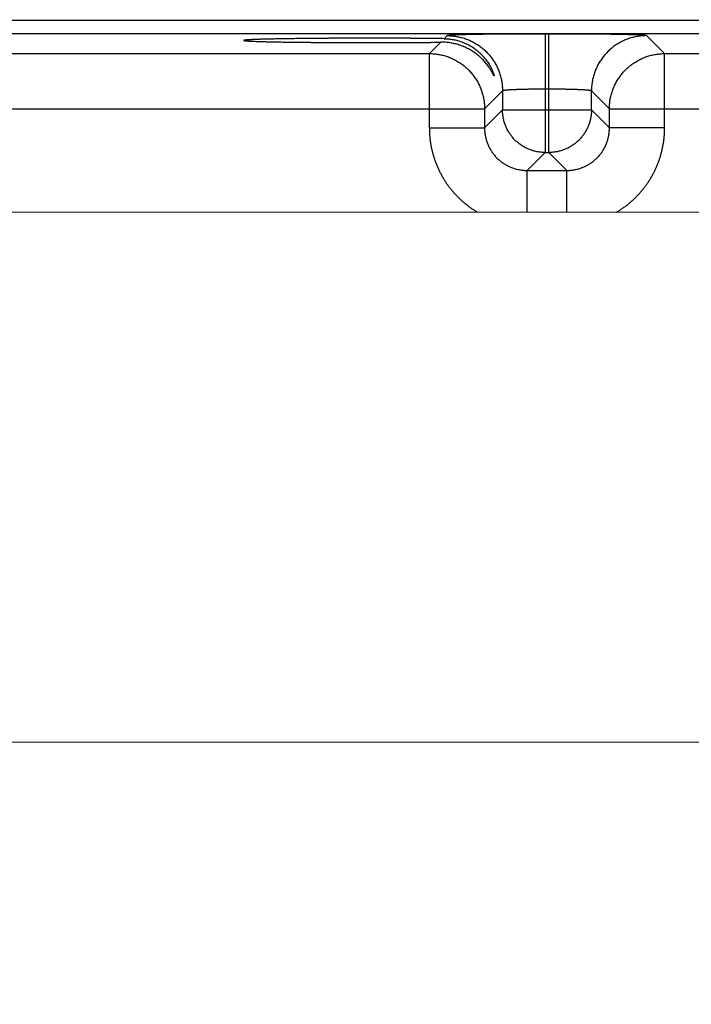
# Model space of a CAD drawing. Header units: inches. Extents: x 0 to 34, y 0 to 22.
# Tile 72 of 112: x 19.3 to 20.2, y 15.9 to 17.3. Entities that reach past the tile are written whole.
import ezdxf

# ---------------------------------------------------------------- set-up
doc = ezdxf.new("R2010")
doc.units = ezdxf.units.IN
doc.header["$LTSCALE"] = 1.87
doc.header["$MEASUREMENT"] = 0
doc.layers.get('0').update_dxf_attribs({"linetype": 'CONTINUOUS'})
doc.layers.add('DIMENSIONS', color=7, linetype='CONTINUOUS')
doc.styles.get("Standard").update_dxf_attribs({"font": 'txt', "width": 0.8})
doc.dimstyles.new('DIMSTYLE_1', dxfattribs={"dimtxt": 0.125, "dimasz": 0.18, "dimexe": 0.18, "dimexo": 0.0625, "dimgap": 0.09, "dimtad": 0, "dimtih": 1, "dimtoh": 1, "dimdec": 3, "dimzin": 4, "dimdsep": 46, "dimtxsty": 'STANDARD', "dimblk": '_FILLED', "dimblk1": '_FILLED', "dimblk2": '_FILLED', "dimcen": 0.09, "dimadec": 0, "dimazin": 0, "dimtp": 0.01, "dimtm": 0.01, "dimtfac": 1, "dimtdec": 3, "dimtofl": 0, "dimtmove": 0, "dimatfit": 3, "dimldrblk": '_FILLED', "dimfxl": 1, "dimtolj": 1, "dimtzin": 4, "dimarcsym": 0})

# ---------------------------------------------------------------- blocks, each defined once
blk = doc.blocks.new('_FILLED')
at = {"color": 0, "linetype": 'BYBLOCK'}
blk.add_solid([(0, 0), (-1, 0.1736), (-1, -0.1736)], dxfattribs=at)
blk = doc.blocks.new('*D7')
at = {"layer": 'DIMENSIONS', "color": 2, "linetype": 'CONTINUOUS'}
for p, q in [((18.8644, 15.9096), (18.8644, 19.0499)), ((25.3644, 15.9179), (25.3644, 19.0499)), ((18.8644, 18.9249), (21.2911, 18.9249)), ((25.3644, 18.9249), (22.7411, 18.9249))]:
    blk.add_line(p, q, dxfattribs=at)
at = {"layer": 'DIMENSIONS', "color": 2, "linetype": 'CONTINUOUS', "xscale": 0.18, "yscale": 0.18, "zscale": 0.18, "rotation": 180}
blk.add_blockref('_FILLED', (18.8644, 18.9249), dxfattribs=at)
at = {"layer": 'DIMENSIONS', "color": 2, "linetype": 'CONTINUOUS', "xscale": 0.18, "yscale": 0.18, "zscale": 0.18}
blk.add_blockref('_FILLED', (25.3644, 18.9249), dxfattribs=at)
at = {"layer": 'DIMENSIONS', "color": 2, "linetype": 'CONTINUOUS', "width": 0.8}
for s, p in [('[', (21.9786, 18.8624)), (']', (22.5786, 18.8624)), ('6.500', (21.3536, 18.8624)), ('165.1', (22.0786, 18.8624))]:
    blk.add_text(s, height=0.125, dxfattribs=at).set_placement(p)

msp = doc.modelspace()

# ---------------------------------------------------------------- linework, layer by layer
at = {"color": 7, "linetype": 'CONTINUOUS'}
for p, q in [((25.8091, 17.2988), (18.4188, 17.2988)), ((25.8091, 17.2798), (18.4188, 17.2798)), ((19.8907, 17.2774), (19.8864, 17.2731)), ((20.0287, 17.2797), (20.0287, 17.1124)), ((20.0342, 17.2797), (20.0287, 17.2797)), ((20.0342, 17.1124), (20.0342, 17.2797)), ((20.1976, 17.252), (20.1722, 17.2774)), ((19.8814, 17.2681), (19.8653, 17.252)), ((19.2676, 17.252), (19.8653, 17.252)), ((19.8653, 17.147), (19.8653, 17.252)), ((20.1976, 17.147), (20.1976, 17.252)), ((20.1976, 17.252), (20.7953, 17.252)), ((19.9687, 17.1994), (19.9433, 17.174)), ((19.9687, 17.1994), (19.9687, 17.1724)), ((20.0342, 17.2018), (20.0287, 17.2018)), ((20.0942, 17.1724), (20.0942, 17.1994)), ((20.1196, 17.174), (20.0942, 17.1994)), ((19.1896, 17.174), (19.9433, 17.174)), ((19.9433, 17.174), (19.9433, 17.147)), ((19.9687, 17.1724), (19.9433, 17.147)), ((19.9687, 17.1724), (20.0942, 17.1724)), ((20.0942, 17.1724), (20.1196, 17.147)), ((20.1196, 17.147), (20.1196, 17.174)), ((20.1196, 17.174), (20.8733, 17.174)), ((19.8653, 17.147), (19.9433, 17.147)), ((20.1976, 17.147), (20.1196, 17.147)), ((20.0287, 17.1124), (20.0033, 17.087)), ((20.0287, 17.1124), (20.0342, 17.1124)), ((20.0342, 17.1124), (20.0596, 17.087)), ((20.0033, 17.0279), (20.0033, 17.087)), ((20.0033, 17.087), (20.0596, 17.087)), ((20.0596, 17.0279), (20.0596, 17.087)), ((25.6517, 17.0249), (18.5651, 17.0287)), ((18.5647, 16.2806), (25.6513, 16.2768))]:
    msp.add_line(p, q, dxfattribs=at)
for points, knots in [([(19.7804, 17.2737), (19.7785, 17.2737), (19.7745, 17.2737), (19.7685, 17.2737), (19.7625, 17.2737), (19.7566, 17.2737), (19.7507, 17.2737), (19.7448, 17.2737), (19.739, 17.2737), (19.7332, 17.2736), (19.7274, 17.2736), (19.7218, 17.2736), (19.7162, 17.2735), (19.7106, 17.2735), (19.7052, 17.2735), (19.6998, 17.2734), (19.6945, 17.2734), (19.6893, 17.2733), (19.6843, 17.2733), (19.6793, 17.2732), (19.6744, 17.2731), (19.6697, 17.2731), (19.6651, 17.273), (19.6606, 17.2729), (19.6563, 17.2729), (19.6521, 17.2728), (19.6481, 17.2727), (19.6442, 17.2726), (19.6404, 17.2725), (19.6368, 17.2725), (19.6334, 17.2724), (19.6302, 17.2723), (19.6271, 17.2722), (19.6242, 17.2721), (19.6215, 17.272), (19.6189, 17.2719), (19.6166, 17.2718), (19.6144, 17.2717), (19.6124, 17.2716), (19.6106, 17.2715), (19.609, 17.2714), (19.6076, 17.2713), (19.6064, 17.2712), (19.6054, 17.2711), (19.6046, 17.271), (19.604, 17.2709), (19.6036, 17.2708), (19.6033, 17.2708), (19.6033, 17.2707), (19.6033, 17.2707)], [0, 0, 0, 0, 0.033745, 0.067459, 0.101085, 0.134604, 0.167971, 0.201136, 0.234083, 0.266759, 0.299126, 0.331161, 0.362811, 0.394049, 0.424843, 0.455144, 0.484932, 0.514169, 0.542811, 0.570843, 0.598221, 0.624913, 0.650901, 0.676139, 0.700608, 0.724283, 0.747124, 0.769119, 0.790237, 0.810448, 0.829742, 0.848087, 0.865464, 0.881858, 0.897242, 0.911606, 0.924932, 0.9372, 0.948404, 0.958527, 0.967557, 0.975488, 0.982308, 0.988012, 0.992598, 0.996063, 0.998417, 0.999701, 1, 1, 1, 1]), ([(19.6033, 17.2707), (19.6033, 17.2706), (19.6033, 17.2705), (19.6036, 17.2705), (19.604, 17.2704), (19.6046, 17.2703), (19.6054, 17.2702), (19.6064, 17.2701), (19.6076, 17.27), (19.609, 17.2699), (19.6106, 17.2698), (19.6124, 17.2697), (19.6144, 17.2696), (19.6166, 17.2695), (19.6189, 17.2694), (19.6215, 17.2693), (19.6242, 17.2692), (19.6271, 17.2691), (19.6302, 17.269), (19.6334, 17.2689), (19.6368, 17.2688), (19.6404, 17.2688), (19.6442, 17.2687), (19.6481, 17.2686), (19.6521, 17.2685), (19.6563, 17.2684), (19.6606, 17.2684), (19.6651, 17.2683), (19.6697, 17.2682), (19.6744, 17.2682), (19.6793, 17.2681), (19.6843, 17.2681), (19.6893, 17.268), (19.6945, 17.268), (19.6998, 17.2679), (19.7052, 17.2679), (19.7106, 17.2678), (19.7162, 17.2678), (19.7218, 17.2677), (19.7274, 17.2677), (19.7332, 17.2677), (19.739, 17.2676), (19.7448, 17.2676), (19.7507, 17.2676), (19.7566, 17.2676), (19.7625, 17.2676), (19.7685, 17.2676), (19.7745, 17.2676), (19.7785, 17.2676), (19.7804, 17.2676)], [0, 0, 0, 0, 0.00029, 0.001573, 0.003927, 0.007393, 0.011979, 0.017683, 0.024504, 0.032435, 0.041464, 0.051587, 0.062791, 0.075059, 0.088386, 0.10275, 0.118134, 0.134528, 0.151905, 0.17025, 0.189544, 0.209756, 0.230874, 0.25287, 0.275711, 0.299385, 0.323855, 0.349093, 0.375081, 0.401773, 0.429151, 0.457184, 0.485827, 0.515063, 0.544852, 0.575153, 0.605947, 0.637186, 0.668836, 0.700871, 0.733239, 0.765915, 0.798862, 0.832028, 0.865395, 0.898914, 0.93254, 0.966255, 1, 1, 1, 1]), ([(19.8864, 17.2731), (19.8848, 17.2732), (19.8816, 17.2732), (19.8766, 17.2733), (19.8715, 17.2733), (19.8663, 17.2734), (19.8611, 17.2734), (19.8557, 17.2735), (19.8502, 17.2735), (19.8447, 17.2735), (19.8391, 17.2736), (19.8334, 17.2736), (19.8277, 17.2736), (19.8219, 17.2737), (19.8161, 17.2737), (19.8102, 17.2737), (19.8043, 17.2737), (19.7983, 17.2737), (19.7924, 17.2737), (19.7864, 17.2737), (19.7824, 17.2737), (19.7804, 17.2737)], [0, 0, 0, 0, 0.045771, 0.092635, 0.140522, 0.189399, 0.239189, 0.289854, 0.341325, 0.393542, 0.446459, 0.499994, 0.554111, 0.608726, 0.663792, 0.719243, 0.775004, 0.831034, 0.887244, 0.943593, 1, 1, 1, 1]), ([(19.8864, 17.2731), (19.8875, 17.2731), (19.8895, 17.273), (19.8927, 17.2728), (19.8958, 17.2724), (19.8989, 17.2719), (19.9021, 17.2713), (19.9053, 17.2705), (19.9084, 17.2696), (19.9116, 17.2685), (19.9147, 17.2672), (19.9179, 17.2658), (19.921, 17.2642), (19.9241, 17.2625), (19.9271, 17.2605), (19.93, 17.2585), (19.9329, 17.2562), (19.9357, 17.2538), (19.9384, 17.2512), (19.941, 17.2485), (19.9434, 17.2457), (19.9457, 17.2429), (19.9477, 17.24), (19.9496, 17.2371), (19.9511, 17.2345), (19.9524, 17.232), (19.9535, 17.2298), (19.9543, 17.2279), (19.955, 17.2263), (19.9555, 17.2249), (19.9559, 17.2238), (19.9562, 17.2229), (19.9564, 17.2222), (19.9566, 17.2216), (19.9567, 17.2212), (19.9567, 17.2209), (19.9567, 17.2208), (19.9567, 17.2208)], [0, 0, 0, 0, 0.03294, 0.066217, 0.099839, 0.133808, 0.168172, 0.202977, 0.238221, 0.27391, 0.310096, 0.346777, 0.383942, 0.421622, 0.459796, 0.498433, 0.537516, 0.576961, 0.616678, 0.656498, 0.696183, 0.735344, 0.773318, 0.809416, 0.842777, 0.872545, 0.898339, 0.920371, 0.93893, 0.95434, 0.966957, 0.97713, 0.985191, 0.991416, 0.996018, 0.999137, 1, 1, 1, 1]), ([(20.0287, 17.2797), (20.027, 17.2797), (20.0237, 17.2797), (20.0187, 17.2797), (20.0138, 17.2797), (20.0088, 17.2797), (20.0039, 17.2797), (19.999, 17.2797), (19.9942, 17.2797), (19.9894, 17.2796), (19.9846, 17.2796), (19.9799, 17.2796), (19.9753, 17.2796), (19.9707, 17.2795), (19.9663, 17.2795), (19.9619, 17.2794), (19.9575, 17.2794), (19.9533, 17.2794), (19.9492, 17.2793), (19.9452, 17.2793), (19.9413, 17.2792), (19.9375, 17.2791), (19.9338, 17.2791), (19.9302, 17.279), (19.9268, 17.279), (19.9235, 17.2789), (19.9204, 17.2788), (19.9173, 17.2788), (19.9145, 17.2787), (19.9117, 17.2786), (19.9092, 17.2785), (19.9068, 17.2785), (19.9045, 17.2784), (19.9024, 17.2783), (19.9005, 17.2782), (19.8987, 17.2781), (19.8971, 17.2781), (19.8957, 17.278), (19.8945, 17.2779), (19.8934, 17.2778), (19.8925, 17.2777), (19.8918, 17.2776), (19.8913, 17.2776), (19.8909, 17.2775), (19.8907, 17.2774), (19.8907, 17.2774)], [0, 0, 0, 0, 0.035977, 0.071975, 0.107921, 0.143744, 0.179376, 0.214763, 0.249874, 0.284676, 0.319114, 0.353132, 0.386681, 0.419721, 0.452213, 0.484116, 0.515391, 0.545996, 0.575888, 0.605026, 0.633377, 0.660905, 0.687572, 0.713339, 0.73817, 0.762041, 0.784923, 0.806782, 0.827586, 0.847306, 0.865922, 0.883412, 0.89975, 0.914912, 0.928879, 0.941638, 0.953174, 0.963469, 0.972505, 0.980274, 0.986769, 0.991984, 0.995917, 0.998574, 1, 1, 1, 1]), ([(19.8907, 17.2774), (19.8918, 17.2774), (19.8939, 17.2773), (19.8971, 17.2771), (19.9003, 17.2768), (19.9035, 17.2763), (19.9067, 17.2757), (19.9098, 17.275), (19.9129, 17.2741), (19.916, 17.2732), (19.919, 17.2721), (19.922, 17.2708), (19.9249, 17.2695), (19.9278, 17.268), (19.9306, 17.2664), (19.9333, 17.2647), (19.936, 17.2629), (19.9386, 17.2609), (19.9411, 17.2589), (19.9435, 17.2568), (19.9458, 17.2545), (19.9481, 17.2522), (19.9502, 17.2498), (19.9522, 17.2473), (19.9542, 17.2447), (19.956, 17.242), (19.9577, 17.2393), (19.9593, 17.2365), (19.9608, 17.2336), (19.9621, 17.2307), (19.9634, 17.2277), (19.9645, 17.2247), (19.9654, 17.2216), (19.9663, 17.2185), (19.967, 17.2154), (19.9676, 17.2122), (19.9681, 17.209), (19.9684, 17.2058), (19.9686, 17.2026), (19.9687, 17.2005), (19.9687, 17.1994)], [0, 0, 0, 0, 0.026313, 0.052627, 0.078941, 0.105256, 0.131571, 0.157886, 0.184201, 0.210517, 0.236833, 0.263149, 0.289465, 0.315782, 0.342098, 0.368415, 0.394732, 0.421049, 0.447367, 0.473684, 0.500001, 0.526318, 0.552636, 0.578953, 0.60527, 0.631587, 0.657904, 0.68422, 0.710537, 0.736853, 0.763169, 0.789485, 0.8158, 0.842115, 0.86843, 0.894745, 0.921059, 0.947373, 0.973687, 1, 1, 1, 1]), ([(20.1722, 17.2774), (20.1722, 17.2774), (20.172, 17.2775), (20.1716, 17.2776), (20.1711, 17.2776), (20.1704, 17.2777), (20.1695, 17.2778), (20.1684, 17.2779), (20.1672, 17.278), (20.1657, 17.2781), (20.1642, 17.2781), (20.1624, 17.2782), (20.1605, 17.2783), (20.1584, 17.2784), (20.1561, 17.2785), (20.1537, 17.2785), (20.1511, 17.2786), (20.1484, 17.2787), (20.1456, 17.2788), (20.1425, 17.2788), (20.1394, 17.2789), (20.1361, 17.279), (20.1327, 17.279), (20.1291, 17.2791), (20.1254, 17.2791), (20.1216, 17.2792), (20.1177, 17.2793), (20.1137, 17.2793), (20.1096, 17.2794), (20.1053, 17.2794), (20.101, 17.2794), (20.0966, 17.2795), (20.0921, 17.2795), (20.0876, 17.2796), (20.083, 17.2796), (20.0783, 17.2796), (20.0735, 17.2796), (20.0687, 17.2797), (20.0639, 17.2797), (20.059, 17.2797), (20.0541, 17.2797), (20.0491, 17.2797), (20.0442, 17.2797), (20.0392, 17.2797), (20.0359, 17.2797), (20.0342, 17.2797)], [0, 0, 0, 0, 0.001426, 0.004083, 0.008016, 0.013231, 0.019726, 0.027494, 0.036531, 0.046826, 0.058362, 0.071121, 0.085088, 0.10025, 0.116588, 0.134078, 0.152694, 0.172414, 0.193218, 0.215077, 0.237959, 0.26183, 0.286661, 0.312428, 0.339095, 0.366623, 0.394974, 0.424112, 0.454004, 0.484609, 0.515884, 0.547787, 0.580279, 0.613319, 0.646868, 0.680886, 0.715324, 0.750126, 0.785237, 0.820624, 0.856256, 0.892079, 0.928025, 0.964023, 1, 1, 1, 1]), ([(20.1722, 17.2774), (20.1711, 17.2774), (20.169, 17.2773), (20.1658, 17.2771), (20.1626, 17.2768), (20.1594, 17.2763), (20.1562, 17.2757), (20.1531, 17.275), (20.15, 17.2741), (20.1469, 17.2732), (20.1439, 17.2721), (20.1409, 17.2708), (20.138, 17.2695), (20.1351, 17.268), (20.1323, 17.2664), (20.1295, 17.2647), (20.1269, 17.2629), (20.1243, 17.2609), (20.1218, 17.2589), (20.1194, 17.2568), (20.1171, 17.2545), (20.1148, 17.2522), (20.1127, 17.2498), (20.1107, 17.2473), (20.1087, 17.2447), (20.1069, 17.242), (20.1052, 17.2393), (20.1036, 17.2365), (20.1021, 17.2336), (20.1008, 17.2307), (20.0995, 17.2277), (20.0984, 17.2247), (20.0974, 17.2216), (20.0966, 17.2185), (20.0959, 17.2154), (20.0953, 17.2122), (20.0948, 17.209), (20.0945, 17.2058), (20.0943, 17.2026), (20.0942, 17.2005), (20.0942, 17.1994)], [0, 0, 0, 0, 0.026313, 0.052627, 0.078941, 0.105256, 0.131571, 0.157886, 0.184201, 0.210517, 0.236833, 0.263149, 0.289465, 0.315782, 0.342098, 0.368415, 0.394732, 0.421049, 0.447367, 0.473684, 0.500001, 0.526318, 0.552636, 0.578953, 0.60527, 0.631587, 0.657904, 0.68422, 0.710537, 0.736853, 0.763169, 0.789485, 0.8158, 0.842115, 0.86843, 0.894745, 0.921059, 0.947373, 0.973687, 1, 1, 1, 1]), ([(19.7804, 17.2676), (19.7824, 17.2676), (19.7864, 17.2676), (19.7924, 17.2676), (19.7983, 17.2676), (19.8042, 17.2676), (19.8101, 17.2676), (19.816, 17.2676), (19.8218, 17.2676), (19.8276, 17.2677), (19.8333, 17.2677), (19.839, 17.2677), (19.8446, 17.2678), (19.8501, 17.2678), (19.8556, 17.2679), (19.8609, 17.2679), (19.8662, 17.2679), (19.8714, 17.268), (19.8764, 17.2681), (19.8798, 17.2681), (19.8814, 17.2681)], [0, 0, 0, 0, 0.0591, 0.118136, 0.177031, 0.235735, 0.29416, 0.352263, 0.409956, 0.467191, 0.523893, 0.58, 0.635453, 0.690178, 0.744128, 0.797224, 0.849426, 0.900655, 0.950869, 1, 1, 1, 1]), ([(19.9567, 17.2208), (19.9567, 17.2207), (19.9567, 17.2207), (19.9566, 17.2206), (19.9565, 17.2208), (19.9564, 17.2209), (19.9562, 17.2213), (19.9559, 17.2217), (19.9556, 17.2224), (19.9551, 17.2232), (19.9546, 17.2242), (19.954, 17.2254), (19.9532, 17.2268), (19.9522, 17.2285), (19.9509, 17.2305), (19.9495, 17.2327), (19.9477, 17.2352), (19.9457, 17.2378), (19.9435, 17.2405), (19.9411, 17.2431), (19.9385, 17.2457), (19.9357, 17.2482), (19.9329, 17.2506), (19.9299, 17.2528), (19.9268, 17.2549), (19.9237, 17.2569), (19.9206, 17.2586), (19.9173, 17.2603), (19.9141, 17.2617), (19.9108, 17.263), (19.9075, 17.2642), (19.9042, 17.2652), (19.9009, 17.266), (19.8977, 17.2667), (19.8944, 17.2673), (19.8911, 17.2677), (19.8879, 17.268), (19.8846, 17.2681), (19.8825, 17.2681), (19.8814, 17.2681)], [0, 0, 0, 0, 0.000897, 0.001636, 0.00296, 0.005582, 0.009653, 0.01533, 0.022801, 0.032314, 0.044142, 0.058609, 0.076097, 0.097006, 0.121735, 0.150385, 0.182499, 0.217451, 0.25457, 0.293101, 0.332324, 0.371877, 0.411495, 0.451008, 0.490303, 0.52928, 0.567908, 0.606143, 0.643953, 0.681358, 0.718337, 0.754876, 0.791019, 0.826764, 0.862101, 0.897069, 0.931711, 0.96602, 1, 1, 1, 1]), ([(19.8653, 17.252), (19.8664, 17.252), (19.8685, 17.252), (19.8718, 17.2518), (19.875, 17.2514), (19.8782, 17.251), (19.8813, 17.2504), (19.8845, 17.2496), (19.8876, 17.2488), (19.8906, 17.2478), (19.8937, 17.2467), (19.8966, 17.2454), (19.8996, 17.2441), (19.9024, 17.2426), (19.9052, 17.241), (19.908, 17.2393), (19.9106, 17.2375), (19.9132, 17.2356), (19.9157, 17.2335), (19.9181, 17.2314), (19.9205, 17.2292), (19.9227, 17.2268), (19.9248, 17.2244), (19.9269, 17.2219), (19.9288, 17.2193), (19.9306, 17.2167), (19.9323, 17.2139), (19.9339, 17.2111), (19.9354, 17.2083), (19.9367, 17.2053), (19.938, 17.2024), (19.9391, 17.1993), (19.9401, 17.1963), (19.9409, 17.1932), (19.9417, 17.19), (19.9423, 17.1869), (19.9427, 17.1837), (19.9431, 17.1805), (19.9433, 17.1772), (19.9433, 17.1751), (19.9433, 17.174)], [0, 0, 0, 0, 0.026315, 0.05263, 0.078945, 0.105261, 0.131577, 0.157893, 0.184209, 0.210526, 0.236843, 0.263161, 0.289478, 0.315796, 0.342114, 0.368432, 0.39475, 0.421068, 0.447387, 0.473705, 0.500023, 0.526342, 0.55266, 0.578978, 0.605297, 0.631615, 0.657932, 0.68425, 0.710567, 0.736885, 0.763203, 0.789519, 0.815835, 0.842151, 0.868467, 0.894785, 0.921098, 0.947404, 0.973703, 1, 1, 1, 1]), ([(20.1196, 17.174), (20.1196, 17.1751), (20.1196, 17.1772), (20.1198, 17.1805), (20.1202, 17.1837), (20.1206, 17.1869), (20.1212, 17.19), (20.122, 17.1932), (20.1228, 17.1963), (20.1238, 17.1993), (20.1249, 17.2024), (20.1261, 17.2053), (20.1275, 17.2083), (20.129, 17.2111), (20.1306, 17.2139), (20.1323, 17.2167), (20.1341, 17.2193), (20.136, 17.2219), (20.1381, 17.2244), (20.1402, 17.2268), (20.1424, 17.2292), (20.1448, 17.2314), (20.1472, 17.2335), (20.1497, 17.2356), (20.1523, 17.2375), (20.1549, 17.2393), (20.1577, 17.241), (20.1605, 17.2426), (20.1633, 17.2441), (20.1663, 17.2455), (20.1692, 17.2467), (20.1723, 17.2478), (20.1753, 17.2488), (20.1784, 17.2496), (20.1816, 17.2504), (20.1847, 17.251), (20.1879, 17.2514), (20.1911, 17.2518), (20.1944, 17.252), (20.1965, 17.252), (20.1976, 17.252)], [0, 0, 0, 0, 0.026315, 0.05263, 0.078945, 0.105261, 0.131577, 0.157893, 0.184209, 0.210526, 0.236843, 0.263161, 0.289478, 0.315796, 0.342114, 0.368432, 0.39475, 0.421068, 0.447387, 0.473705, 0.500023, 0.526342, 0.55266, 0.578978, 0.605297, 0.631615, 0.657932, 0.68425, 0.710567, 0.736885, 0.763203, 0.789519, 0.815835, 0.842151, 0.868467, 0.894785, 0.921098, 0.947404, 0.973703, 1, 1, 1, 1]), ([(20.0287, 17.2018), (20.0278, 17.2018), (20.026, 17.2018), (20.0233, 17.2017), (20.0207, 17.2017), (20.0181, 17.2017), (20.0155, 17.2017), (20.0129, 17.2017), (20.0103, 17.2016), (20.0078, 17.2016), (20.0054, 17.2016), (20.0029, 17.2015), (20.0005, 17.2015), (19.9982, 17.2014), (19.996, 17.2014), (19.9938, 17.2013), (19.9916, 17.2012), (19.9896, 17.2012), (19.9876, 17.2011), (19.9857, 17.201), (19.9839, 17.2009), (19.9822, 17.2009), (19.9805, 17.2008), (19.979, 17.2007), (19.9776, 17.2006), (19.9762, 17.2005), (19.975, 17.2004), (19.9738, 17.2003), (19.9728, 17.2002), (19.9719, 17.2001), (19.9711, 17.2), (19.9704, 17.1999), (19.9698, 17.1998), (19.9694, 17.1997), (19.969, 17.1996), (19.9688, 17.1995), (19.9687, 17.1994), (19.9687, 17.1994)], [0, 0, 0, 0, 0.044232, 0.088379, 0.132351, 0.176063, 0.219431, 0.262369, 0.304793, 0.34662, 0.387767, 0.428152, 0.467698, 0.506326, 0.543961, 0.580529, 0.615958, 0.650179, 0.683124, 0.714728, 0.744929, 0.77367, 0.800892, 0.826542, 0.850571, 0.872933, 0.893583, 0.912482, 0.929595, 0.94489, 0.958341, 0.969924, 0.979626, 0.987442, 0.993383, 0.997502, 1, 1, 1, 1]), ([(20.0942, 17.1994), (20.0942, 17.1994), (20.0941, 17.1995), (20.0939, 17.1996), (20.0935, 17.1997), (20.0931, 17.1998), (20.0925, 17.1999), (20.0918, 17.2), (20.091, 17.2001), (20.0901, 17.2002), (20.0891, 17.2003), (20.0879, 17.2004), (20.0867, 17.2005), (20.0853, 17.2006), (20.0839, 17.2007), (20.0824, 17.2008), (20.0807, 17.2009), (20.079, 17.2009), (20.0772, 17.201), (20.0753, 17.2011), (20.0733, 17.2012), (20.0713, 17.2012), (20.0691, 17.2013), (20.0669, 17.2014), (20.0647, 17.2014), (20.0623, 17.2015), (20.06, 17.2015), (20.0575, 17.2016), (20.0551, 17.2016), (20.0526, 17.2016), (20.05, 17.2017), (20.0474, 17.2017), (20.0448, 17.2017), (20.0422, 17.2017), (20.0395, 17.2017), (20.0369, 17.2018), (20.0351, 17.2018), (20.0342, 17.2018)], [0, 0, 0, 0, 0.002498, 0.006617, 0.012558, 0.020374, 0.030076, 0.041659, 0.05511, 0.070405, 0.087518, 0.106417, 0.127067, 0.149429, 0.173458, 0.199108, 0.22633, 0.255071, 0.285272, 0.316876, 0.349821, 0.384042, 0.419471, 0.456039, 0.493674, 0.532302, 0.571848, 0.612233, 0.65338, 0.695207, 0.737631, 0.780569, 0.823937, 0.867649, 0.911621, 0.955768, 1, 1, 1, 1]), ([(20.0287, 17.1124), (20.0278, 17.1124), (20.026, 17.1124), (20.0234, 17.1126), (20.0208, 17.1129), (20.0182, 17.1133), (20.0157, 17.1138), (20.0131, 17.1144), (20.0106, 17.1151), (20.0081, 17.116), (20.0057, 17.1169), (20.0033, 17.118), (20.001, 17.1191), (19.9987, 17.1204), (19.9964, 17.1218), (19.9943, 17.1232), (19.9921, 17.1248), (19.9901, 17.1264), (19.9881, 17.1281), (19.9862, 17.1299), (19.9844, 17.1318), (19.9827, 17.1338), (19.9811, 17.1358), (19.9795, 17.1379), (19.9781, 17.1401), (19.9767, 17.1424), (19.9754, 17.1447), (19.9743, 17.147), (19.9732, 17.1494), (19.9723, 17.1518), (19.9714, 17.1543), (19.9707, 17.1568), (19.9701, 17.1594), (19.9696, 17.1619), (19.9692, 17.1645), (19.9689, 17.1671), (19.9687, 17.1697), (19.9687, 17.1715), (19.9687, 17.1724)], [0, 0, 0, 0, 0.027758, 0.055518, 0.083287, 0.111063, 0.138843, 0.166621, 0.194399, 0.222177, 0.249956, 0.277736, 0.305515, 0.333295, 0.361075, 0.388855, 0.416635, 0.444416, 0.472196, 0.499977, 0.527757, 0.555538, 0.583318, 0.611098, 0.638879, 0.666659, 0.694439, 0.722219, 0.749998, 0.777777, 0.805556, 0.833335, 0.861113, 0.888891, 0.916669, 0.944446, 0.972223, 1, 1, 1, 1]), ([(20.0942, 17.1724), (20.0942, 17.1715), (20.0942, 17.1698), (20.094, 17.1671), (20.0937, 17.1645), (20.0933, 17.162), (20.0928, 17.1594), (20.0922, 17.1568), (20.0915, 17.1543), (20.0906, 17.1518), (20.0897, 17.1494), (20.0886, 17.147), (20.0875, 17.1447), (20.0862, 17.1424), (20.0848, 17.1401), (20.0834, 17.138), (20.0818, 17.1358), (20.0802, 17.1338), (20.0785, 17.1318), (20.0767, 17.1299), (20.0748, 17.1281), (20.0728, 17.1264), (20.0708, 17.1248), (20.0686, 17.1232), (20.0665, 17.1218), (20.0642, 17.1204), (20.0619, 17.1191), (20.0596, 17.118), (20.0572, 17.1169), (20.0548, 17.116), (20.0523, 17.1151), (20.0498, 17.1144), (20.0472, 17.1138), (20.0446, 17.1133), (20.0421, 17.1129), (20.0395, 17.1126), (20.0368, 17.1124), (20.0351, 17.1124), (20.0342, 17.1124)], [0, 0, 0, 0, 0.027758, 0.055518, 0.083287, 0.111063, 0.138843, 0.166621, 0.194399, 0.222177, 0.249956, 0.277736, 0.305515, 0.333295, 0.361075, 0.388855, 0.416635, 0.444416, 0.472196, 0.499977, 0.527757, 0.555538, 0.583318, 0.611098, 0.638879, 0.666659, 0.694439, 0.722219, 0.749998, 0.777777, 0.805556, 0.833335, 0.861113, 0.888891, 0.916669, 0.944446, 0.972223, 1, 1, 1, 1]), ([(19.8653, 17.147), (19.8653, 17.1454), (19.8654, 17.1422), (19.8656, 17.1374), (19.866, 17.1327), (19.8666, 17.1279), (19.8674, 17.1232), (19.8683, 17.1185), (19.8693, 17.1138), (19.8706, 17.1092), (19.872, 17.1046), (19.8735, 17.1001), (19.8752, 17.0956), (19.8771, 17.0912), (19.8791, 17.0868), (19.8813, 17.0826), (19.8836, 17.0784), (19.886, 17.0742), (19.8886, 17.0702), (19.8913, 17.0663), (19.8942, 17.0625), (19.8972, 17.0587), (19.9003, 17.0551), (19.9036, 17.0516), (19.907, 17.0482), (19.9104, 17.0449), (19.914, 17.0417), (19.9177, 17.0387), (19.9216, 17.0358), (19.9255, 17.033), (19.9295, 17.0304), (19.9322, 17.0287), (19.9336, 17.0279)], [0, 0, 0, 0, 0.033284, 0.066599, 0.099935, 0.133279, 0.166622, 0.199957, 0.233292, 0.266636, 0.299988, 0.333335, 0.36667, 0.399997, 0.433328, 0.466664, 0.500001, 0.533334, 0.566664, 0.599997, 0.633334, 0.666671, 0.700003, 0.733332, 0.766663, 0.799999, 0.833335, 0.866668, 0.899999, 0.933331, 0.966666, 1, 1, 1, 1]), ([(19.9433, 17.147), (19.9433, 17.1461), (19.9433, 17.1444), (19.9435, 17.1418), (19.9438, 17.1392), (19.9442, 17.1366), (19.9447, 17.134), (19.9453, 17.1315), (19.9461, 17.1289), (19.9469, 17.1265), (19.9478, 17.124), (19.9489, 17.1216), (19.9501, 17.1193), (19.9513, 17.117), (19.9527, 17.1147), (19.9541, 17.1126), (19.9557, 17.1105), (19.9573, 17.1084), (19.959, 17.1064), (19.9608, 17.1046), (19.9627, 17.1027), (19.9647, 17.101), (19.9667, 17.0994), (19.9689, 17.0978), (19.971, 17.0964), (19.9733, 17.095), (19.9756, 17.0938), (19.9779, 17.0926), (19.9803, 17.0915), (19.9828, 17.0906), (19.9852, 17.0898), (19.9877, 17.089), (19.9903, 17.0884), (19.9929, 17.0879), (19.9955, 17.0875), (19.9981, 17.0872), (20.0007, 17.087), (20.0024, 17.087), (20.0033, 17.087)], [0, 0, 0, 0, 0.027805, 0.055604, 0.083399, 0.11119, 0.138978, 0.166763, 0.194546, 0.222325, 0.250102, 0.277875, 0.305646, 0.333415, 0.361182, 0.388948, 0.416712, 0.444475, 0.472238, 0.5, 0.527762, 0.555525, 0.583288, 0.611052, 0.638818, 0.666585, 0.694354, 0.722124, 0.749898, 0.777675, 0.805454, 0.833237, 0.861022, 0.88881, 0.916602, 0.944397, 0.972197, 1, 1, 1, 1]), ([(20.0596, 17.087), (20.0605, 17.087), (20.0622, 17.087), (20.0648, 17.0872), (20.0674, 17.0875), (20.07, 17.0879), (20.0726, 17.0884), (20.0751, 17.089), (20.0777, 17.0898), (20.0801, 17.0906), (20.0826, 17.0915), (20.085, 17.0926), (20.0873, 17.0938), (20.0896, 17.095), (20.0919, 17.0964), (20.094, 17.0978), (20.0961, 17.0994), (20.0982, 17.101), (20.1002, 17.1027), (20.102, 17.1046), (20.1039, 17.1064), (20.1056, 17.1084), (20.1072, 17.1105), (20.1088, 17.1126), (20.1102, 17.1147), (20.1116, 17.117), (20.1128, 17.1193), (20.114, 17.1216), (20.115, 17.124), (20.116, 17.1265), (20.1168, 17.1289), (20.1176, 17.1315), (20.1182, 17.134), (20.1187, 17.1366), (20.1191, 17.1392), (20.1194, 17.1418), (20.1196, 17.1444), (20.1196, 17.1461), (20.1196, 17.147)], [0, 0, 0, 0, 0.027805, 0.055604, 0.083399, 0.11119, 0.138978, 0.166763, 0.194546, 0.222325, 0.250102, 0.277875, 0.305646, 0.333415, 0.361182, 0.388948, 0.416712, 0.444475, 0.472238, 0.5, 0.527762, 0.555525, 0.583288, 0.611052, 0.638818, 0.666585, 0.694354, 0.722124, 0.749898, 0.777675, 0.805454, 0.833237, 0.861022, 0.88881, 0.916602, 0.944397, 0.972197, 1, 1, 1, 1]), ([(20.1292, 17.0278), (20.1305, 17.0286), (20.1333, 17.0303), (20.1373, 17.0329), (20.1412, 17.0357), (20.145, 17.0386), (20.1487, 17.0416), (20.1523, 17.0448), (20.1558, 17.0481), (20.1592, 17.0515), (20.1625, 17.055), (20.1656, 17.0586), (20.1686, 17.0624), (20.1715, 17.0662), (20.1742, 17.0701), (20.1768, 17.0742), (20.1793, 17.0783), (20.1816, 17.0825), (20.1838, 17.0868), (20.1858, 17.0911), (20.1877, 17.0955), (20.1894, 17.1), (20.1909, 17.1046), (20.1923, 17.1091), (20.1935, 17.1138), (20.1946, 17.1185), (20.1955, 17.1232), (20.1963, 17.1279), (20.1969, 17.1327), (20.1973, 17.1374), (20.1975, 17.1422), (20.1976, 17.1454), (20.1976, 17.147)], [0, 0, 0, 0, 0.033338, 0.066675, 0.100015, 0.133359, 0.1667, 0.200037, 0.233372, 0.26671, 0.300052, 0.333394, 0.366732, 0.400069, 0.433408, 0.466748, 0.500088, 0.533424, 0.566758, 0.600093, 0.633432, 0.666778, 0.700132, 0.733485, 0.766826, 0.800155, 0.833486, 0.866829, 0.900173, 0.933496, 0.966779, 1, 1, 1, 1])]:
    msp.add_open_spline(points, degree=3, knots=knots, dxfattribs=at)

# ---------------------------------------------------------------- dimensions: what is measured, and where the dimension line sits
at = {"layer": 'DIMENSIONS', "color": 2, "linetype": 'CONTINUOUS'}
dim = msp.add_linear_dim(base=(18.8644, 18.9249), p1=(25.3644, 15.9179), p2=(18.8644, 15.9096), angle=180, dimstyle='DIMSTYLE_1', dxfattribs=at)
dim.commit()
dim.dimension.update_dxf_attribs({"geometry": '*D7', "text_midpoint": (22.0161, 18.9249), "dimtype": 160})

doc.saveas('drawing.dxf')
